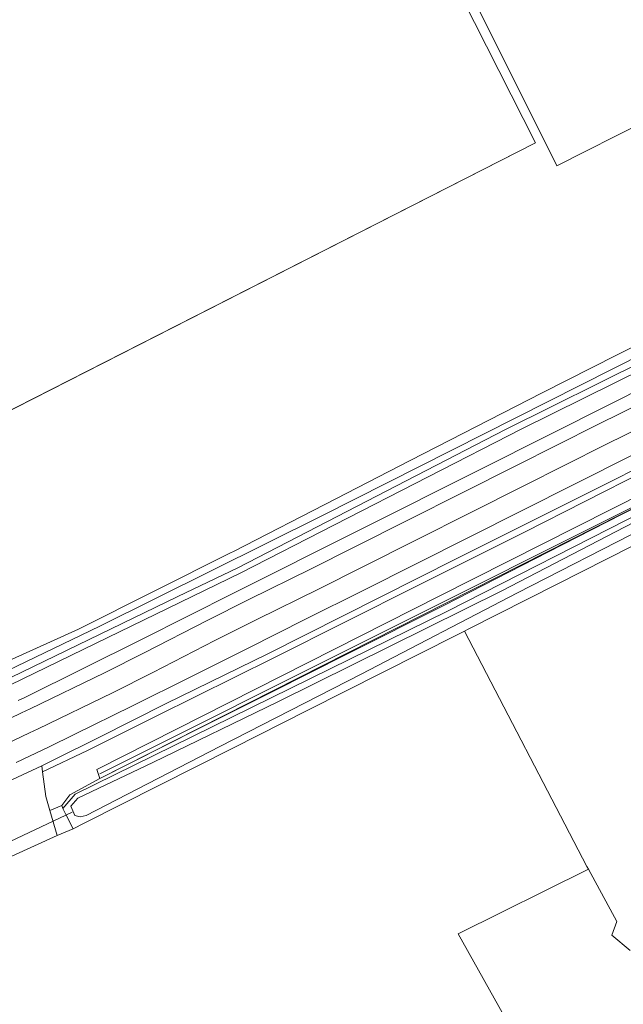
# Model space of a CAD drawing. Extents: x 140829 to 145054, y 448512 to 451778.
# Tile 74 of 152: x 143099 to 143151, y 450069 to 450155. Entities that reach past the tile are written whole.
import ezdxf

# ---------------------------------------------------------------- set-up
doc = ezdxf.new("R2010")
doc.units = 0
doc.header["$MEASUREMENT"] = 0
for name, color, linetype in [('geometrie2dBegroeidTerreindeel', 7, 'Continuous'), ('geometrie2dGrondvlak', 7, 'Continuous'), ('geometrie2dOnbegroeidTerreindeel', 7, 'Continuous'), ('geometrie2dOndersteunendWaterdeel', 7, 'Continuous'), ('geometrie2dOndersteunendWegdeel', 7, 'Continuous'), ('geometrie2dOverigeConstructie', 7, 'Continuous'), ('geometrie2dVegetatieObject', 7, 'Continuous'), ('geometrie2dWaterdeel', 7, 'Continuous'), ('geometrie2dWegdeel', 7, 'Continuous')]:
    doc.layers.add(name, color=color, linetype=linetype)

msp = doc.modelspace()

# ---------------------------------------------------------------- linework, layer by layer
at = {"layer": 'geometrie2dBegroeidTerreindeel', "linetype": 'Continuous', "lineweight": 0}
for p, q in [((143135.166, 450104.759), (143170.817, 450122.761)), ((143167.669, 450119.673), (143135.844, 450103.421)), ((143145.345, 450105.767), (143151.812, 450109.043)), ((143137.628, 450101.858), (143145.345, 450105.767)), ((143105.413, 450089.696), (143135.166, 450104.759)), ((143135.844, 450103.421), (143103.534, 450087.542)), ((143137.302, 450101.693), (143137.628, 450101.858)), ((143147.93, 450081.278), (143137.302, 450101.693)), ((143105.657, 450088.925), (143105.413, 450089.696)), ((143103.051, 450087.498), (143105.657, 450088.925)), ((143102.373, 450086.582), (143103.051, 450087.498)), ((143103.534, 450087.542), (143102.452, 450086.301)), ((143102.452, 450086.301), (143102.373, 450086.582)), ((143102.373, 450086.582), (143102.373, 450086.582)), ((143136.768, 450075.424), (143148.058, 450081.042)), ((143148.058, 450081.042), (143147.93, 450081.278)), ((143148.058, 450081.042), (143150.537, 450076.504)), ((143150.537, 450076.504), (143148.058, 450081.042)), ((143150.537, 450076.504), (143150.089, 450075.331)), ((143150.089, 450075.331), (143150.537, 450076.504)), ((143142.154, 450065.843), (143136.768, 450075.424)), ((143150.089, 450075.331), (143151.692, 450073.978)), ((143151.692, 450073.978), (143150.089, 450075.331))]:
    msp.add_line(p, q, dxfattribs=at)
at = {"layer": 'geometrie2dGrondvlak', "linetype": 'Continuous', "lineweight": 0}
for p, q in [((143120.638, 450189.073), (143143.481, 450144.075)), ((143194.072, 450166.717), (143145.332, 450142.089)), ((143145.332, 450142.089), (143136.653, 450159.496)), ((143143.481, 450144.075), (143061.373, 450102.296)), ((143145.332, 450142.089), (143145.332, 450142.089))]:
    msp.add_line(p, q, dxfattribs=at)
at = {"layer": 'geometrie2dOnbegroeidTerreindeel', "linetype": 'Continuous', "lineweight": 0}
for p, q in [((143143.481, 450144.075), (143120.638, 450189.073)), ((143145.332, 450142.089), (143194.072, 450166.717)), ((143136.653, 450159.496), (143145.332, 450142.089)), ((143061.373, 450102.296), (143143.481, 450144.075)), ((143156.984, 450128.901), (143150.511, 450125.634)), ((143150.511, 450125.634), (143144.04, 450122.369)), ((143144.04, 450122.369), (143132.601, 450116.51)), ((143132.601, 450116.51), (143126.154, 450113.194)), ((143126.154, 450113.194), (143117.256, 450108.617)), ((143117.011, 450108.493), (143103.811, 450101.859)), ((143117.256, 450108.617), (143117.011, 450108.493)), ((143103.811, 450101.859), (143093.738, 450097.33)), ((143136.67, 450101.374), (143137.302, 450101.693)), ((143137.302, 450101.693), (143147.93, 450081.278)), ((143130.199, 450098.106), (143136.67, 450101.374)), ((143123.728, 450094.838), (143130.199, 450098.106)), ((143117.256, 450091.571), (143123.728, 450094.838)), ((143110.786, 450088.302), (143117.256, 450091.571)), ((143104.314, 450085.035), (143110.786, 450088.302)), ((143101.976, 450083.958), (143103.356, 450084.552)), ((143103.356, 450084.552), (143104.314, 450085.035)), ((143098.034, 450082.183), (143101.976, 450083.958)), ((143148.058, 450081.042), (143136.768, 450075.424)), ((143147.93, 450081.278), (143148.058, 450081.042)), ((143136.768, 450075.424), (143142.154, 450065.843))]:
    msp.add_line(p, q, dxfattribs=at)
at = {"layer": 'geometrie2dOndersteunendWaterdeel', "linetype": 'Continuous', "lineweight": 0}
for p, q in [((143140.882, 450119.209), (143166.782, 450132.098)), ((143166.727, 450131.356), (143142.282, 450119.248)), ((143159.956, 450129.416), (143124.981, 450111.726)), ((143150.511, 450125.634), (143156.984, 450128.901)), ((143144.04, 450122.369), (143150.511, 450125.634)), ((143132.601, 450116.51), (143144.04, 450122.369)), ((143135.844, 450103.421), (143167.669, 450119.673)), ((143117.654, 450107.196), (143140.882, 450119.209)), ((143142.282, 450119.248), (143117.9, 450106.753)), ((143126.154, 450113.194), (143132.601, 450116.51)), ((143117.256, 450108.617), (143126.154, 450113.194)), ((143141.909, 450105.021), (143157.222, 450112.86)), ((143124.981, 450111.726), (143105.669, 450102.131)), ((143151.987, 450111.125), (143140.543, 450105.205)), ((143103.811, 450101.859), (143117.011, 450108.493)), ((143117.011, 450108.493), (143117.256, 450108.617)), ((143151.812, 450109.043), (143145.345, 450105.767)), ((143117.9, 450106.753), (143096.793, 450096.508)), ((143112.441, 450104.714), (143117.654, 450107.196)), ((143140.543, 450105.205), (143121.101, 450095.566)), ((143128.349, 450097.963), (143141.909, 450105.021)), ((143145.345, 450105.767), (143137.628, 450101.858)), ((143097.936, 450097.684), (143112.441, 450104.714)), ((143103.534, 450087.542), (143135.844, 450103.421)), ((143093.738, 450097.33), (143103.811, 450101.859)), ((143105.669, 450102.131), (143095.425, 450097.199)), ((143137.302, 450101.693), (143136.67, 450101.374)), ((143137.628, 450101.858), (143137.302, 450101.693)), ((143136.67, 450101.374), (143130.199, 450098.106)), ((143130.199, 450098.106), (143123.728, 450094.838)), ((143116.089, 450091.698), (143128.349, 450097.963)), ((143121.101, 450095.566), (143110.273, 450090.296)), ((143123.728, 450094.838), (143117.256, 450091.571)), ((143104.473, 450085.715), (143116.089, 450091.698)), ((143117.256, 450091.571), (143110.786, 450088.302)), ((143110.273, 450090.296), (143103.743, 450087.212)), ((143110.786, 450088.302), (143104.314, 450085.035)), ((143102.452, 450086.301), (143103.534, 450087.542)), ((143103.743, 450087.212), (143103.14, 450086.504)), ((143102.745, 450085.734), (143102.452, 450086.301)), ((143103.14, 450086.504), (143103.486, 450085.698)), ((143103.356, 450084.552), (143102.745, 450085.734)), ((143103.486, 450085.698), (143103.962, 450085.577)), ((143103.962, 450085.577), (143104.473, 450085.715)), ((143104.314, 450085.035), (143103.356, 450084.552))]:
    msp.add_line(p, q, dxfattribs=at)
at = {"layer": 'geometrie2dOndersteunendWegdeel', "linetype": 'Continuous', "lineweight": 0}
for p, q in [((143142.282, 450119.248), (143166.727, 450131.356)), ((143156.434, 450124.654), (143150.058, 450121.459)), ((143170.817, 450122.761), (143135.166, 450104.759)), ((143150.058, 450121.459), (143138.839, 450115.822)), ((143149.428, 450114.394), (143161.035, 450120.266)), ((143117.9, 450106.753), (143142.282, 450119.248)), ((143155.387, 450116.834), (143142.507, 450110.297)), ((143142.507, 450110.297), (143155.387, 450116.834)), ((143138.839, 450115.822), (143117.314, 450105.034)), ((143136.597, 450107.963), (143149.428, 450114.394)), ((143142.507, 450110.297), (143133.197, 450105.636)), ((143133.197, 450105.636), (143142.507, 450110.297)), ((143120.253, 450099.736), (143136.597, 450107.963)), ((143096.793, 450096.508), (143117.9, 450106.753)), ((143117.314, 450105.034), (143109.274, 450100.986)), ((143133.197, 450105.636), (143120.776, 450099.384)), ((143120.776, 450099.384), (143133.197, 450105.636)), ((143135.166, 450104.759), (143105.413, 450089.696)), ((143109.274, 450100.986), (143099.142, 450095.948)), ((143120.776, 450099.384), (143110.603, 450094.338)), ((143110.603, 450094.338), (143120.776, 450099.384)), ((143111.409, 450095.427), (143120.253, 450099.736)), ((143099.142, 450095.948), (143098.586, 450095.672)), ((143099.142, 450095.948), (143099.142, 450095.948)), ((143105.57, 450092.471), (143111.409, 450095.427)), ((143110.603, 450094.338), (143104.6, 450091.356)), ((143104.6, 450091.356), (143110.603, 450094.338)), ((143101.79, 450090.601), (143105.57, 450092.471)), ((143104.6, 450091.356), (143100.686, 450089.495)), ((143100.686, 450089.495), (143104.6, 450091.356)), ((143100.617, 450090.021), (143101.79, 450090.601)), ((143101.79, 450090.601), (143101.79, 450090.601)), ((143100.686, 450089.495), (143100.617, 450090.021)), ((143105.413, 450089.696), (143105.657, 450088.925)), ((143100.971, 450087.341), (143100.686, 450089.495)), ((143105.657, 450088.925), (143103.051, 450087.498)), ((143101.333, 450086.122), (143100.971, 450087.341)), ((143103.051, 450087.498), (143102.373, 450086.582)), ((143102.373, 450086.582), (143101.333, 450086.122)), ((143101.333, 450086.122), (143102.373, 450086.582)), ((143102.373, 450086.582), (143102.452, 450086.301)), ((143102.452, 450086.301), (143102.745, 450085.734)), ((143101.976, 450083.958), (143101.333, 450086.122)), ((143102.745, 450085.734), (143103.356, 450084.552)), ((143103.356, 450084.552), (143101.976, 450083.958)), ((143101.976, 450083.958), (143101.976, 450083.958))]:
    msp.add_line(p, q, dxfattribs=at)
at = {"layer": 'geometrie2dOverigeConstructie', "linetype": 'Continuous', "lineweight": 0}
for p, q in [((143166.438, 450119.717), (143105.657, 450088.925)), ((143151.006, 450111.837), (143157.462, 450115.134)), ((143144.55, 450108.541), (143151.006, 450111.837)), ((143135.574, 450103.958), (143144.55, 450108.541)), ((143127.093, 450099.696), (143135.574, 450103.958)), ((143120.616, 450096.442), (143127.093, 450099.696)), ((143114.138, 450093.187), (143120.616, 450096.442)), ((143105.657, 450088.925), (143114.138, 450093.187)), ((143095.963, 450082.544), (143103.266, 450085.979)), ((143103.266, 450085.979), (143095.963, 450082.544))]:
    msp.add_line(p, q, dxfattribs=at)
at = {"layer": 'geometrie2dVegetatieObject', "linetype": 'Continuous', "lineweight": 0}
for p, q in [((143105.678, 450089.307), (143196.772, 450134.955)), ((143196.772, 450134.955), (143105.678, 450089.307))]:
    msp.add_line(p, q, dxfattribs=at)
at = {"layer": 'geometrie2dWaterdeel', "linetype": 'Continuous', "lineweight": 0}
for p, q in [((143166.782, 450132.098), (143140.882, 450119.209)), ((143124.981, 450111.726), (143159.956, 450129.416)), ((143140.882, 450119.209), (143117.654, 450107.196)), ((143157.222, 450112.86), (143141.909, 450105.021)), ((143105.669, 450102.131), (143124.981, 450111.726)), ((143140.543, 450105.205), (143151.987, 450111.125)), ((143117.654, 450107.196), (143112.441, 450104.714)), ((143121.101, 450095.566), (143140.543, 450105.205)), ((143141.909, 450105.021), (143128.349, 450097.963)), ((143112.441, 450104.714), (143097.936, 450097.684)), ((143095.425, 450097.199), (143105.669, 450102.131)), ((143128.349, 450097.963), (143116.089, 450091.698)), ((143110.273, 450090.296), (143121.101, 450095.566)), ((143116.089, 450091.698), (143104.473, 450085.715)), ((143103.743, 450087.212), (143110.273, 450090.296)), ((143103.14, 450086.504), (143103.743, 450087.212)), ((143103.486, 450085.698), (143103.14, 450086.504)), ((143103.962, 450085.577), (143103.486, 450085.698)), ((143104.473, 450085.715), (143103.962, 450085.577))]:
    msp.add_line(p, q, dxfattribs=at)
at = {"layer": 'geometrie2dWegdeel', "linetype": 'Continuous', "lineweight": 0}
for p, q in [((143150.058, 450121.459), (143156.434, 450124.654)), ((143148.893, 450119.627), (143156.102, 450123.218)), ((143156.102, 450123.218), (143148.893, 450119.627)), ((143138.839, 450115.822), (143150.058, 450121.459)), ((143156.791, 450121.483), (143149.581, 450117.891)), ((143149.581, 450117.891), (143156.791, 450121.483)), ((143141.765, 450116.033), (143148.893, 450119.627)), ((143148.893, 450119.627), (143141.765, 450116.033)), ((143161.035, 450120.266), (143149.428, 450114.394)), ((143149.581, 450117.891), (143142.454, 450114.297)), ((143142.454, 450114.297), (143149.581, 450117.891)), ((143146.852, 450114.454), (143151.855, 450116.962)), ((143151.855, 450116.962), (143146.852, 450114.454)), ((143117.314, 450105.034), (143138.839, 450115.822)), ((143127.749, 450109), (143141.765, 450116.033)), ((143141.765, 450116.033), (143127.749, 450109)), ((143128.521, 450105.23), (143146.852, 450114.454)), ((143146.852, 450114.454), (143128.521, 450105.23)), ((143149.428, 450114.394), (143136.597, 450107.963)), ((143142.454, 450114.297), (143128.439, 450107.264)), ((143128.439, 450107.264), (143142.454, 450114.297)), ((143123.997, 450107.11), (143127.749, 450109)), ((143127.749, 450109), (143123.997, 450107.11)), ((143136.597, 450107.963), (143120.253, 450099.736)), ((143118.6, 450104.438), (143123.997, 450107.11)), ((143123.997, 450107.11), (143118.6, 450104.438)), ((143128.439, 450107.264), (143124.685, 450105.374)), ((143124.685, 450105.374), (143128.439, 450107.264)), ((143109.274, 450100.986), (143117.314, 450105.034)), ((143124.685, 450105.374), (143119.289, 450102.702)), ((143119.289, 450102.702), (143124.685, 450105.374)), ((143123.517, 450102.749), (143128.521, 450105.23)), ((143128.521, 450105.23), (143123.517, 450102.749)), ((143114.966, 450102.637), (143118.6, 450104.438)), ((143118.6, 450104.438), (143114.966, 450102.637)), ((143109.576, 450099.843), (143114.966, 450102.637)), ((143114.966, 450102.637), (143109.576, 450099.843)), ((143119.289, 450102.702), (143115.656, 450100.901)), ((143115.656, 450100.901), (143119.289, 450102.702)), ((143118.527, 450100.235), (143123.517, 450102.749)), ((143123.517, 450102.749), (143118.527, 450100.235)), ((143099.142, 450095.948), (143109.274, 450100.986)), ((143115.656, 450100.901), (143110.265, 450098.107)), ((143110.265, 450098.107), (143115.656, 450100.901)), ((143106.063, 450098.083), (143109.576, 450099.843)), ((143109.576, 450099.843), (143106.063, 450098.083)), ((143113.507, 450097.703), (143118.527, 450100.235)), ((143118.527, 450100.235), (143113.507, 450097.703)), ((143120.253, 450099.736), (143111.409, 450095.427)), ((143110.265, 450098.107), (143106.752, 450096.347)), ((143106.752, 450096.347), (143110.265, 450098.107)), ((143099.627, 450094.969), (143106.063, 450098.083)), ((143106.063, 450098.083), (143099.627, 450094.969)), ((143108.501, 450095.205), (143113.507, 450097.703)), ((143113.507, 450097.703), (143108.501, 450095.205)), ((143098.586, 450095.672), (143099.142, 450095.948)), ((143106.752, 450096.347), (143100.316, 450093.233)), ((143100.316, 450093.233), (143106.752, 450096.347)), ((143098.86, 450094.598), (143099.627, 450094.969)), ((143099.627, 450094.969), (143098.86, 450094.598)), ((143103.445, 450092.724), (143108.501, 450095.205)), ((143108.501, 450095.205), (143103.445, 450092.724)), ((143111.409, 450095.427), (143105.57, 450092.471)), ((143095.161, 450092.826), (143098.86, 450094.598)), ((143098.86, 450094.598), (143095.161, 450092.826)), ((143100.316, 450093.233), (143099.549, 450092.863)), ((143099.549, 450092.863), (143100.316, 450093.233)), ((143099.549, 450092.863), (143095.85, 450091.091)), ((143095.85, 450091.091), (143099.549, 450092.863)), ((143101.26, 450091.671), (143103.445, 450092.724)), ((143103.445, 450092.724), (143101.26, 450091.671)), ((143105.57, 450092.471), (143101.79, 450090.601)), ((143098.394, 450090.291), (143101.26, 450091.671)), ((143101.26, 450091.671), (143098.394, 450090.291)), ((143101.26, 450091.671), (143101.26, 450091.671)), ((143101.79, 450090.601), (143100.617, 450090.021)), ((143100.617, 450090.021), (143094.015, 450086.915)), ((143094.015, 450086.915), (143100.617, 450090.021)), ((143100.617, 450090.021), (143100.617, 450090.021)), ((143100.617, 450090.021), (143100.686, 450089.495)), ((143100.617, 450090.021), (143100.617, 450090.021)), ((143100.686, 450089.495), (143100.971, 450087.341)), ((143100.971, 450087.341), (143101.333, 450086.122)), ((143101.333, 450086.122), (143101.976, 450083.958)), ((143101.976, 450083.958), (143098.034, 450082.183))]:
    msp.add_line(p, q, dxfattribs=at)

doc.saveas('drawing.dxf')
